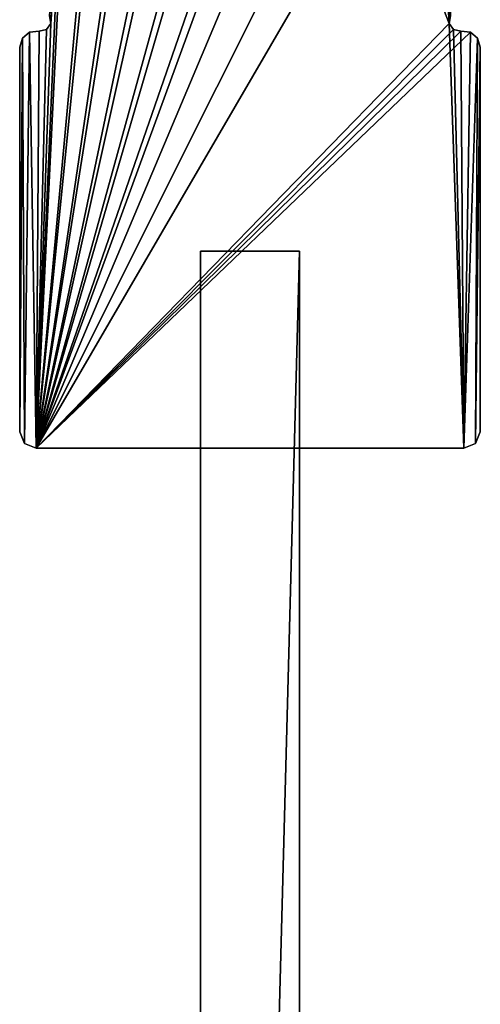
# Model space of a CAD drawing. Header units: metres. Extents: x 0 to 723, y -674 to 49.
# Tile 20 of 24: x 660 to 688, y -469 to -409. Entities that reach past the tile are written whole.
import ezdxf

# ---------------------------------------------------------------- set-up
doc = ezdxf.new("R2010")
doc.units = ezdxf.units.M

msp = doc.modelspace()

# ---------------------------------------------------------------- linework, layer by layer
at = {"layer": 'Y2A69'}
for points in [[(671.299866, -423.299591, 3), (671.299866, -650.299561, 3), (671.299866, -423.299591, 1994)], [(671.299866, -650.299561, 3), (671.299866, -650.299561, 1994), (671.299866, -423.299591, 1994)], [(677.299866, -423.299591, 3), (671.299866, -423.299591, 3), (677.299866, -423.299591, 1994)], [(671.299866, -423.299591, 3), (671.299866, -423.299591, 1994), (677.299866, -423.299591, 1994)], [(671.299866, -423.299591, 3), (677.299866, -423.299591, 3), (671.299866, -650.299561, 3)], [(677.299866, -423.299591, 3), (677.299866, -650.299561, 3), (671.299866, -650.299561, 3)], [(671.299866, -423.299591, 1994), (671.299866, -650.299561, 1994), (677.299866, -423.299591, 1994)], [(671.299866, -650.299561, 1994), (677.299866, -650.299561, 1994), (677.299866, -423.299591, 1994)], [(677.299866, -650.299561, 3), (677.299866, -423.299591, 3), (677.299866, -650.299561, 1994)], [(677.299866, -423.299591, 3), (677.299866, -423.299591, 1994), (677.299866, -650.299561, 1994)]]:
    msp.add_3dface(points, dxfattribs=at)
at = {"layer": 'Y2A690'}
for points in [[(686.480103, -409.00177), (686.416992, -409.453064), (678.312683, 4.012834)], [(686.416992, -409.453064), (678.312683, -388.687012), (678.312683, 4.012834)], [(674.300842, -388.099579, 2000), (661.300293, -435.299591, 2000), (677.517151, -388.474274, 2000)], [(671.084473, -388.473816, 2000), (661.300293, -435.299591, 2000), (674.300842, -388.099579, 2000)], [(675.041748, -388.119263), (661.300293, -435.299591), (671.729065, -388.337616)], [(678.312683, -388.687012), (661.300293, -435.299591), (675.041748, -388.119263)], [(671.729065, -388.337616), (661.300293, -435.299591), (668.560974, -389.329865)], [(668.040161, -389.576965, 2000), (661.300293, -435.299591, 2000), (671.084473, -388.473816, 2000)], [(677.517151, -388.474274, 2000), (661.300293, -435.299591, 2000), (680.56134, -389.57785, 2000)], [(686.416992, -409.453064), (661.300293, -435.299591), (678.312683, -388.687012)], [(668.560974, -389.329865), (661.300293, -435.299591), (665.715576, -391.040161)], [(665.330688, -391.350006, 2000), (661.300293, -435.299591, 2000), (668.040161, -389.576965, 2000)], [(680.56134, -389.57785, 2000), (661.300293, -435.299591, 2000), (683.270569, -391.351288, 2000)], [(665.715576, -391.040161), (661.300293, -435.299591), (663.352905, -393.372345)], [(663.100952, -393.69809, 2000), (661.300293, -435.299591, 2000), (665.330688, -391.350006, 2000)], [(683.270569, -391.351288, 2000), (661.300293, -435.299591, 2000), (685.499939, -393.699707, 2000)], [(663.352905, -393.372345), (661.300293, -435.299591), (662.183044, -409.451752)], [(662.118591, -409.000031), (663.352905, -393.372345), (662.183044, -409.451752)], [(662.183044, -409.451752, 2000), (661.300293, -435.299591, 2000), (663.100952, -393.69809, 2000)], [(685.499939, -393.699707, 2000), (661.300293, -435.299591, 2000), (686.416992, -409.453064, 2000)], [(662.183044, -409.451752, 2000), (663.100952, -393.69809, 2000), (662.118591, -409.000031, 2000)], [(686.480103, -409.00177, 2000), (685.499939, -393.699707, 2000), (686.416992, -409.453064, 2000)], [(662.183044, -409.451752, 2000), (662.118591, -409.000031, 2000), (662.183044, -409.451752)], [(662.183044, -409.451752), (662.118591, -409.000031, 2000), (662.118591, -409.000031)], [(686.416992, -409.453064, 2000), (686.480103, -409.00177), (686.480103, -409.00177, 2000)], [(686.480103, -409.00177), (686.416992, -409.453064, 2000), (686.416992, -409.453064)], [(662.183044, -409.451752), (661.300293, -435.299591), (661.920715, -409.825134)], [(661.920715, -409.825134, 2000), (661.300293, -435.299591, 2000), (662.183044, -409.451752, 2000)], [(687.299438, -435.299591), (661.300293, -435.299591), (686.416992, -409.453064)], [(686.416992, -409.453064, 2000), (661.300293, -435.299591, 2000), (686.679504, -409.8255, 2000)], [(661.920715, -409.825134, 2000), (662.183044, -409.451752, 2000), (661.920715, -409.825134)], [(661.920715, -409.825134), (662.183044, -409.451752, 2000), (662.183044, -409.451752)], [(686.679504, -409.8255), (687.299438, -435.299591), (686.416992, -409.453064)], [(686.416992, -409.453064, 2000), (686.679504, -409.8255, 2000), (686.416992, -409.453064)], [(686.416992, -409.453064), (686.679504, -409.8255, 2000), (686.679504, -409.8255)], [(660.904053, -409.9841), (660.592896, -435.006561), (660.464417, -410.352783)], [(660.464417, -410.352783, 2000), (660.592896, -435.006561, 2000), (660.904053, -409.9841, 2000)], [(660.904053, -409.9841, 2000), (660.904053, -409.9841), (660.464417, -410.352783, 2000)], [(660.904053, -409.9841), (660.464417, -410.352783), (660.464417, -410.352783, 2000)], [(660.592896, -435.006561), (660.904053, -409.9841), (661.300293, -435.299591)], [(661.300293, -435.299591, 2000), (660.904053, -409.9841, 2000), (660.592896, -435.006561, 2000)], [(660.904053, -409.9841), (661.473938, -409.917694), (661.300293, -435.299591)], [(660.904053, -409.9841, 2000), (661.300293, -435.299591, 2000), (661.473938, -409.917694, 2000)], [(661.473938, -409.917694, 2000), (661.473938, -409.917694), (660.904053, -409.9841, 2000)], [(661.473938, -409.917694), (660.904053, -409.9841), (660.904053, -409.9841, 2000)], [(661.920715, -409.825134), (661.300293, -435.299591), (661.473938, -409.917694)], [(661.473938, -409.917694, 2000), (661.300293, -435.299591, 2000), (661.920715, -409.825134, 2000)], [(686.679504, -409.8255, 2000), (661.300293, -435.299591, 2000), (687.125793, -409.917694, 2000)], [(687.125793, -409.917694, 2000), (661.300293, -435.299591, 2000), (687.695679, -409.9841, 2000)], [(687.695679, -409.9841, 2000), (661.300293, -435.299591, 2000), (687.299438, -435.299591, 2000)], [(661.920715, -409.825134, 2000), (661.473938, -409.917694), (661.473938, -409.917694, 2000)], [(661.473938, -409.917694), (661.920715, -409.825134, 2000), (661.920715, -409.825134)], [(687.125793, -409.917694), (687.299438, -435.299591), (686.679504, -409.8255)], [(686.679504, -409.8255, 2000), (687.125793, -409.917694, 2000), (686.679504, -409.8255)], [(686.679504, -409.8255), (687.125793, -409.917694, 2000), (687.125793, -409.917694)], [(687.695679, -409.9841), (687.299438, -435.299591), (687.125793, -409.917694)], [(687.695679, -409.9841, 2000), (687.695679, -409.9841), (687.125793, -409.917694, 2000)], [(687.695679, -409.9841), (687.125793, -409.917694), (687.125793, -409.917694, 2000)], [(688.135254, -410.352783), (687.299438, -435.299591), (687.695679, -409.9841)], [(688.135254, -410.352783, 2000), (687.695679, -409.9841, 2000), (687.299438, -435.299591, 2000)], [(688.135254, -410.352783, 2000), (688.135254, -410.352783), (687.695679, -409.9841, 2000)], [(688.135254, -410.352783), (687.695679, -409.9841), (687.695679, -409.9841, 2000)], [(660.592896, -435.006561), (660.299866, -434.299164), (660.464417, -410.352783)], [(660.464417, -410.352783), (660.299866, -434.299164), (660.299866, -410.902405)], [(660.299866, -410.902405, 2000), (660.299866, -434.299164, 2000), (660.464417, -410.352783, 2000)], [(660.299866, -434.299164, 2000), (660.592896, -435.006561, 2000), (660.464417, -410.352783, 2000)], [(660.464417, -410.352783, 2000), (660.464417, -410.352783), (660.299866, -410.902405, 2000)], [(660.464417, -410.352783), (660.299866, -410.902405), (660.299866, -410.902405, 2000)], [(688.006836, -435.006561), (687.299438, -435.299591), (688.135254, -410.352783)], [(688.006836, -435.006561, 2000), (688.135254, -410.352783, 2000), (687.299438, -435.299591, 2000)], [(688.135254, -410.352783), (688.299866, -410.902405), (688.006836, -435.006561)], [(688.299866, -410.902405, 2000), (688.135254, -410.352783, 2000), (688.006836, -435.006561, 2000)], [(688.299866, -410.902405, 2000), (688.299866, -410.902405), (688.135254, -410.352783, 2000)], [(688.299866, -410.902405), (688.135254, -410.352783), (688.135254, -410.352783, 2000)], [(660.299866, -434.299164), (660.299866, -434.299164, 2000), (660.299866, -410.902405)], [(660.299866, -434.299164, 2000), (660.299866, -410.902405, 2000), (660.299866, -410.902405)], [(688.299866, -410.902405), (688.299866, -434.299164), (688.006836, -435.006561)], [(688.299866, -434.299164, 2000), (688.299866, -410.902405, 2000), (688.006836, -435.006561, 2000)], [(688.299866, -434.299164), (688.299866, -410.902405), (688.299866, -434.299164, 2000)], [(688.299866, -410.902405), (688.299866, -410.902405, 2000), (688.299866, -434.299164, 2000)], [(660.299866, -434.299164, 2000), (660.299866, -434.299164), (660.592896, -435.006561, 2000)], [(660.299866, -434.299164), (660.592896, -435.006561), (660.592896, -435.006561, 2000)], [(688.006836, -435.006561, 2000), (688.006836, -435.006561), (688.299866, -434.299164, 2000)], [(688.006836, -435.006561), (688.299866, -434.299164), (688.299866, -434.299164, 2000)], [(660.592896, -435.006561, 2000), (660.592896, -435.006561), (661.300293, -435.299591, 2000)], [(660.592896, -435.006561), (661.300293, -435.299591), (661.300293, -435.299591, 2000)], [(661.300293, -435.299591), (687.299438, -435.299591), (661.300293, -435.299591, 2000)], [(687.299438, -435.299591), (687.299438, -435.299591, 2000), (661.300293, -435.299591, 2000)], [(687.299438, -435.299591, 2000), (687.299438, -435.299591), (688.006836, -435.006561, 2000)], [(687.299438, -435.299591), (688.006836, -435.006561), (688.006836, -435.006561, 2000)]]:
    msp.add_3dface(points, dxfattribs=at)

doc.saveas('drawing.dxf')
